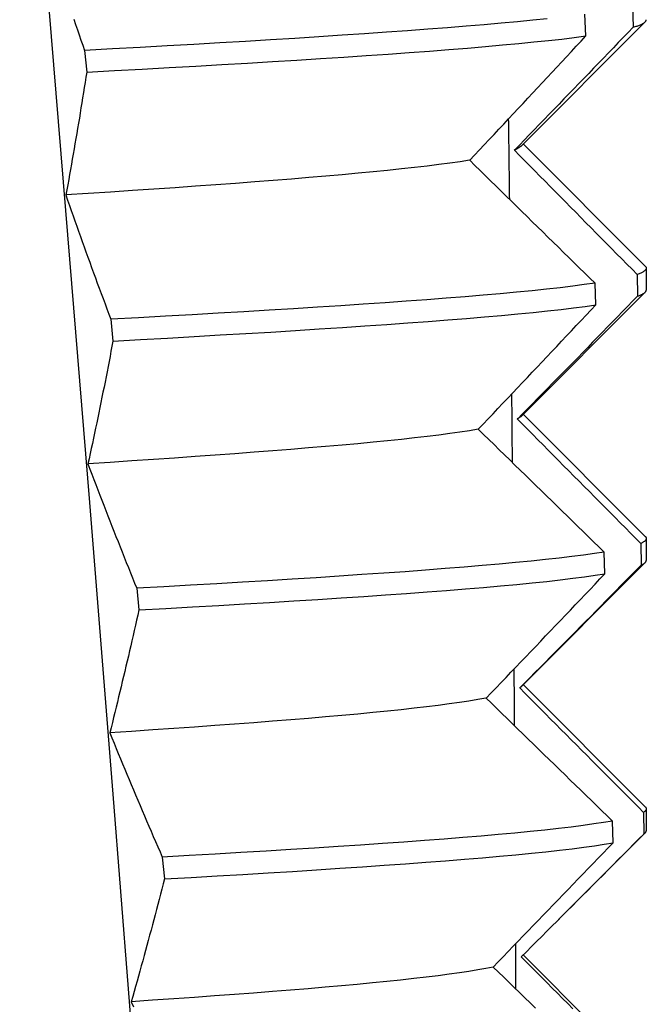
# Model space of a CAD drawing. Header units: inches. Extents: x 13 to 218, y 17 to 122.
# Tile 31 of 107: x 40.004 to 40.118, y 111.4 to 111.579. Entities that reach past the tile are written whole.
import ezdxf

# ---------------------------------------------------------------- set-up
doc = ezdxf.new("R2010")
doc.units = ezdxf.units.IN
doc.header["$MEASUREMENT"] = 0
doc.layers.add('Visible Edges(ANSI)', color=7, linetype='Continuous', lineweight=25)

msp = doc.modelspace()

# ---------------------------------------------------------------- linework, layer by layer
at = {"layer": 'Visible Edges(ANSI)'}
for p, q in [((40.10697, 111.57617), (40.10682, 111.58013)), ((40.11548, 111.58171), (40.11556, 111.57775)), ((40.11778, 111.57874), (40.09513, 111.55606)), ((40.01576, 111.57355), (40.01615, 111.56959)), ((40.09559, 111.55652), (40.11778, 111.53429)), ((40.11798, 111.5339), (40.11798, 111.52992)), ((40.11631, 111.53275), (40.11637, 111.5288)), ((40.10879, 111.52722), (40.10865, 111.53117)), ((40.11778, 111.52953), (40.09513, 111.50684)), ((40.02054, 111.52459), (40.02092, 111.52064)), ((40.09559, 111.50731), (40.11778, 111.48508)), ((40.11698, 111.4838), (40.11702, 111.47984)), ((40.11798, 111.48469), (40.11798, 111.48071)), ((40.11044, 111.47826), (40.11031, 111.48222)), ((40.11778, 111.48032), (40.09513, 111.45763)), ((40.02525, 111.47564), (40.02563, 111.47168)), ((40.09559, 111.45809), (40.11778, 111.43587)), ((40.11798, 111.43548), (40.11798, 111.4315)), ((40.11193, 111.42931), (40.11182, 111.43326)), ((40.11747, 111.43484), (40.11751, 111.43089)), ((40.11778, 111.4311), (40.10203, 111.41533)), ((40.0299, 111.42668), (40.03028, 111.42273)), ((40.09558, 111.40889), (40.11778, 111.38666))]:
    msp.add_line(p, q, dxfattribs=at)
at = {"layer": 'Visible Edges(ANSI)', "flags": 128}
for points in [[(39.9852, 111.86317), (39.98983, 111.81004), (39.99441, 111.75691), (39.99896, 111.70378), (40.00347, 111.65064), (40.00792, 111.59751), (40.01231, 111.54438), (40.01664, 111.49125), (40.0209, 111.43812), (40.02508, 111.38498), (40.02919, 111.33185), (40.03321, 111.27872), (40.03714, 111.22559), (40.04097, 111.17246)], [(40.01383, 111.57921), (40.01414, 111.57826), (40.01447, 111.57732), (40.01479, 111.57638), (40.01511, 111.57543), (40.01543, 111.57449), (40.01576, 111.57355)], [(40.09996, 111.57931), (40.09734, 111.57903), (40.09455, 111.57876), (40.09159, 111.57848), (40.08848, 111.57821), (40.08522, 111.57793), (40.0818, 111.57766), (40.07824, 111.57739), (40.07453, 111.57711), (40.07069, 111.57684), (40.06672, 111.57656), (40.06262, 111.57629), (40.05839, 111.57602), (40.05405, 111.57574), (40.0496, 111.57547), (40.04504, 111.57519), (40.04038, 111.57492), (40.03562, 111.57465), (40.03078, 111.57437), (40.02585, 111.5741), (40.02084, 111.57382), (40.01576, 111.57355)], [(40.11556, 111.57775), (40.11576, 111.57781), (40.11594, 111.57787), (40.11612, 111.57793), (40.1163, 111.57798), (40.11646, 111.57804), (40.11662, 111.5781), (40.11676, 111.57816), (40.1169, 111.57821), (40.11703, 111.57827), (40.11715, 111.57833), (40.11727, 111.57839), (40.11737, 111.57844), (40.11747, 111.5785), (40.11756, 111.57856), (40.11764, 111.57862), (40.11771, 111.57868), (40.11777, 111.57873), (40.11783, 111.57879), (40.11787, 111.57885), (40.11791, 111.57891), (40.11794, 111.57896), (40.11796, 111.57902), (40.11797, 111.57908), (40.11798, 111.57914)], [(40.11556, 111.57775), (40.11466, 111.57682), (40.11377, 111.57589), (40.11288, 111.57496), (40.11198, 111.57402), (40.11109, 111.57309), (40.11019, 111.57216), (40.10929, 111.57123), (40.1084, 111.5703), (40.1075, 111.56936), (40.1066, 111.56843), (40.1057, 111.5675), (40.1048, 111.56657), (40.1039, 111.56564), (40.103, 111.5647), (40.1021, 111.56377), (40.1012, 111.56284), (40.1003, 111.56191), (40.0994, 111.56098), (40.0985, 111.56004), (40.09759, 111.55911), (40.09669, 111.55818), (40.09579, 111.55725), (40.09488, 111.55632), (40.09398, 111.55539)], [(40.01615, 111.56959), (40.02122, 111.56987), (40.02622, 111.57014), (40.03115, 111.57042), (40.03599, 111.57069), (40.04074, 111.57096), (40.04539, 111.57124), (40.04994, 111.57151), (40.05439, 111.57179), (40.05872, 111.57206), (40.06293, 111.57233), (40.06703, 111.57261), (40.07099, 111.57288), (40.07482, 111.57316), (40.07851, 111.57343), (40.08206, 111.57371), (40.08547, 111.57398), (40.08872, 111.57425), (40.09182, 111.57453), (40.09476, 111.5748), (40.09754, 111.57508), (40.10016, 111.57535), (40.1026, 111.57562), (40.10487, 111.5759), (40.10697, 111.57617)], [(40.08585, 111.55354), (40.08674, 111.55448), (40.08762, 111.55542), (40.0885, 111.55637), (40.08939, 111.55731), (40.09027, 111.55825), (40.09115, 111.5592), (40.09204, 111.56014), (40.09292, 111.56108), (40.0938, 111.56203), (40.09468, 111.56297), (40.09556, 111.56391), (40.09644, 111.56486), (40.09732, 111.5658), (40.0982, 111.56674), (40.09908, 111.56769), (40.09996, 111.56863), (40.10084, 111.56957), (40.10171, 111.57052), (40.10259, 111.57146), (40.10347, 111.5724), (40.10435, 111.57334), (40.10522, 111.57429), (40.1061, 111.57523), (40.10697, 111.57617)], [(40.01615, 111.56959), (40.016, 111.56866), (40.01586, 111.56773), (40.01571, 111.5668), (40.01556, 111.56586), (40.01541, 111.56493), (40.01526, 111.564), (40.01511, 111.56307), (40.01496, 111.56214), (40.01481, 111.5612), (40.01465, 111.56027), (40.01449, 111.55934), (40.01434, 111.55841), (40.01418, 111.55748), (40.01402, 111.55654), (40.01386, 111.55561), (40.01369, 111.55468), (40.01353, 111.55375), (40.01337, 111.55282), (40.0132, 111.55189), (40.01303, 111.55095), (40.01287, 111.55002), (40.0127, 111.54909), (40.01253, 111.54816), (40.01235, 111.54723)], [(40.09287, 111.56106), (40.09288, 111.56045), (40.09289, 111.55984), (40.0929, 111.55923), (40.09291, 111.55862), (40.09291, 111.55801), (40.09292, 111.5574), (40.09293, 111.55679), (40.09294, 111.55619), (40.09294, 111.55558), (40.09295, 111.55497), (40.09296, 111.55436), (40.09297, 111.55375), (40.09298, 111.55314), (40.09298, 111.55253), (40.09299, 111.55192), (40.093, 111.55131), (40.09301, 111.55071), (40.09301, 111.5501), (40.09302, 111.54949), (40.09303, 111.54888), (40.09304, 111.54827), (40.09304, 111.54766), (40.09305, 111.54705), (40.09306, 111.54644)], [(40.09506, 111.55606), (40.09503, 111.55603), (40.095, 111.556), (40.09497, 111.55597), (40.09494, 111.55595), (40.0949, 111.55592), (40.09487, 111.55589), (40.09483, 111.55586), (40.09479, 111.55583), (40.09475, 111.55581), (40.0947, 111.55578), (40.09466, 111.55575), (40.09461, 111.55572), (40.09457, 111.55569), (40.09452, 111.55567), (40.09447, 111.55564), (40.09441, 111.55561), (40.09436, 111.55558), (40.0943, 111.55556), (40.09424, 111.55553), (40.09418, 111.5555), (40.09412, 111.55547), (40.09406, 111.55544), (40.094, 111.55542), (40.09393, 111.55539)], [(40.09398, 111.55539), (40.09491, 111.55444), (40.09584, 111.5535), (40.09676, 111.55256), (40.09769, 111.55161), (40.09862, 111.55067), (40.09955, 111.54973), (40.10048, 111.54878), (40.10141, 111.54784), (40.10234, 111.5469), (40.10327, 111.54596), (40.1042, 111.54501), (40.10513, 111.54407), (40.10606, 111.54313), (40.10699, 111.54218), (40.10792, 111.54124), (40.10886, 111.5403), (40.10979, 111.53935), (40.11072, 111.53841), (40.11165, 111.53747), (40.11258, 111.53652), (40.11352, 111.53558), (40.11445, 111.53464), (40.11538, 111.5337), (40.11631, 111.53275)], [(40.08583, 111.55354), (40.08409, 111.55327), (40.08222, 111.55301), (40.08021, 111.55275), (40.07808, 111.55249), (40.07581, 111.55222), (40.07342, 111.55196), (40.0709, 111.5517), (40.06827, 111.55143), (40.06552, 111.55117), (40.06265, 111.55091), (40.05968, 111.55065), (40.05659, 111.55038), (40.0534, 111.55012), (40.05011, 111.54986), (40.04672, 111.54959), (40.04323, 111.54933), (40.03965, 111.54907), (40.03597, 111.54881), (40.03222, 111.54854), (40.02838, 111.54828), (40.02447, 111.54802), (40.02049, 111.54775), (40.01644, 111.54749), (40.01233, 111.54723)], [(40.10865, 111.53117), (40.10769, 111.53211), (40.10674, 111.53304), (40.10579, 111.53397), (40.10484, 111.5349), (40.10389, 111.53583), (40.10294, 111.53677), (40.10199, 111.5377), (40.10104, 111.53863), (40.10009, 111.53956), (40.09914, 111.54049), (40.09819, 111.54143), (40.09724, 111.54236), (40.09629, 111.54329), (40.09534, 111.54422), (40.09439, 111.54515), (40.09344, 111.54609), (40.09249, 111.54702), (40.09154, 111.54795), (40.09059, 111.54888), (40.08964, 111.54981), (40.0887, 111.55074), (40.08775, 111.55168), (40.0868, 111.55261), (40.08585, 111.55354)], [(40.01235, 111.54723), (40.01268, 111.54629), (40.01301, 111.54534), (40.01334, 111.5444), (40.01367, 111.54346), (40.01401, 111.54251), (40.01434, 111.54157), (40.01467, 111.54063), (40.01501, 111.53968), (40.01535, 111.53874), (40.01568, 111.5378), (40.01602, 111.53685), (40.01636, 111.53591), (40.01671, 111.53497), (40.01705, 111.53402), (40.01739, 111.53308), (40.01774, 111.53214), (40.01808, 111.53119), (40.01843, 111.53025), (40.01878, 111.52931), (40.01913, 111.52837), (40.01948, 111.52742), (40.01983, 111.52648), (40.02018, 111.52554), (40.02054, 111.52459)], [(40.11778, 111.53429), (40.11784, 111.53423), (40.11789, 111.53417), (40.11793, 111.5341), (40.11795, 111.53404), (40.11797, 111.53397), (40.11798, 111.53391), (40.11797, 111.53385), (40.11796, 111.53378), (40.11794, 111.53372), (40.1179, 111.53365), (40.11785, 111.53359), (40.1178, 111.53352), (40.11773, 111.53346), (40.11766, 111.5334), (40.11757, 111.53333), (40.11747, 111.53327), (40.11736, 111.5332), (40.11724, 111.53314), (40.11712, 111.53307), (40.11698, 111.53301), (40.11683, 111.53295), (40.11667, 111.53288), (40.1165, 111.53282), (40.11631, 111.53275)], [(40.10865, 111.53117), (40.1067, 111.5309), (40.10458, 111.53062), (40.10228, 111.53035), (40.09981, 111.53008), (40.09718, 111.5298), (40.09437, 111.52953), (40.09141, 111.52925), (40.08829, 111.52898), (40.08502, 111.52871), (40.08159, 111.52843), (40.07802, 111.52816), (40.07431, 111.52788), (40.07046, 111.52761), (40.06648, 111.52734), (40.06237, 111.52706), (40.05814, 111.52679), (40.05379, 111.52651), (40.04933, 111.52624), (40.04477, 111.52597), (40.0401, 111.52569), (40.03534, 111.52542), (40.03048, 111.52514), (40.02555, 111.52487), (40.02054, 111.52459)], [(40.11637, 111.5288), (40.11547, 111.52787), (40.11456, 111.52693), (40.11366, 111.526), (40.11275, 111.52507), (40.11185, 111.52414), (40.11094, 111.5232), (40.11003, 111.52227), (40.10912, 111.52134), (40.10821, 111.52041), (40.10731, 111.51948), (40.1064, 111.51854), (40.10549, 111.51761), (40.10458, 111.51668), (40.10367, 111.51575), (40.10276, 111.51482), (40.10184, 111.51388), (40.10093, 111.51295), (40.10002, 111.51202), (40.09911, 111.51109), (40.09819, 111.51016), (40.09728, 111.50923), (40.09637, 111.5083), (40.09545, 111.50736), (40.09454, 111.50643)], [(40.11637, 111.5288), (40.11651, 111.52885), (40.11663, 111.52889), (40.11675, 111.52894), (40.11686, 111.52899), (40.11697, 111.52903), (40.11708, 111.52908), (40.11717, 111.52913), (40.11726, 111.52917), (40.11735, 111.52922), (40.11743, 111.52927), (40.11751, 111.52931), (40.11758, 111.52936), (40.11764, 111.52941), (40.1177, 111.52945), (40.11775, 111.5295), (40.1178, 111.52955), (40.11784, 111.5296), (40.11788, 111.52964), (40.11791, 111.52969), (40.11793, 111.52974), (40.11795, 111.52978), (40.11797, 111.52983), (40.11798, 111.52988), (40.11798, 111.52992)], [(40.02092, 111.52064), (40.02593, 111.52091), (40.03086, 111.52119), (40.0357, 111.52146), (40.04046, 111.52174), (40.04512, 111.52201), (40.04967, 111.52228), (40.05413, 111.52256), (40.05847, 111.52283), (40.06269, 111.52311), (40.06679, 111.52338), (40.07076, 111.52365), (40.0746, 111.52393), (40.0783, 111.5242), (40.08186, 111.52448), (40.08527, 111.52475), (40.08853, 111.52502), (40.09164, 111.5253), (40.09459, 111.52557), (40.09738, 111.52585), (40.10001, 111.52612), (40.10246, 111.5264), (40.10474, 111.52667), (40.10685, 111.52694), (40.10879, 111.52722)], [(40.08741, 111.50458), (40.0883, 111.50553), (40.0892, 111.50647), (40.09009, 111.50741), (40.09099, 111.50836), (40.09188, 111.5093), (40.09277, 111.51024), (40.09367, 111.51119), (40.09456, 111.51213), (40.09545, 111.51307), (40.09634, 111.51402), (40.09723, 111.51496), (40.09812, 111.5159), (40.09901, 111.51685), (40.0999, 111.51779), (40.10079, 111.51873), (40.10168, 111.51967), (40.10257, 111.52062), (40.10346, 111.52156), (40.10435, 111.5225), (40.10524, 111.52345), (40.10613, 111.52439), (40.10701, 111.52533), (40.1079, 111.52627), (40.10879, 111.52722)], [(40.02092, 111.52064), (40.02075, 111.51971), (40.02057, 111.51877), (40.02039, 111.51784), (40.02021, 111.51691), (40.02003, 111.51598), (40.01985, 111.51505), (40.01967, 111.51411), (40.01948, 111.51318), (40.0193, 111.51225), (40.01911, 111.51132), (40.01893, 111.51039), (40.01874, 111.50945), (40.01855, 111.50852), (40.01836, 111.50759), (40.01816, 111.50666), (40.01797, 111.50573), (40.01778, 111.50479), (40.01758, 111.50386), (40.01738, 111.50293), (40.01719, 111.502), (40.01699, 111.50107), (40.01679, 111.50014), (40.01658, 111.49921), (40.01638, 111.49827)], [(40.09345, 111.51098), (40.09346, 111.51046), (40.09346, 111.50994), (40.09347, 111.50942), (40.09347, 111.50891), (40.09348, 111.50839), (40.09348, 111.50787), (40.09349, 111.50735), (40.09349, 111.50683), (40.0935, 111.50632), (40.0935, 111.5058), (40.09351, 111.50528), (40.09351, 111.50476), (40.09352, 111.50424), (40.09352, 111.50373), (40.09353, 111.50321), (40.09353, 111.50269), (40.09354, 111.50217), (40.09354, 111.50165), (40.09355, 111.50114), (40.09355, 111.50062), (40.09356, 111.5001), (40.09356, 111.49958), (40.09357, 111.49906), (40.09357, 111.49855)], [(40.09506, 111.50684), (40.09504, 111.50683), (40.09502, 111.50681), (40.095, 111.50679), (40.09498, 111.50678), (40.09496, 111.50676), (40.09494, 111.50674), (40.09492, 111.50672), (40.0949, 111.50671), (40.09487, 111.50669), (40.09485, 111.50667), (40.09483, 111.50666), (40.0948, 111.50664), (40.09478, 111.50662), (40.09475, 111.5066), (40.09472, 111.50659), (40.0947, 111.50657), (40.09467, 111.50655), (40.09464, 111.50654), (40.09461, 111.50652), (40.09458, 111.5065), (40.09455, 111.50648), (40.09452, 111.50647), (40.09449, 111.50645), (40.09446, 111.50643)], [(40.09454, 111.50643), (40.09547, 111.50549), (40.0964, 111.50455), (40.09734, 111.5036), (40.09827, 111.50266), (40.0992, 111.50172), (40.10014, 111.50077), (40.10107, 111.49983), (40.10201, 111.49889), (40.10294, 111.49794), (40.10388, 111.497), (40.10481, 111.49606), (40.10574, 111.49511), (40.10668, 111.49417), (40.10762, 111.49323), (40.10855, 111.49228), (40.10949, 111.49134), (40.11042, 111.4904), (40.11136, 111.48946), (40.11229, 111.48851), (40.11323, 111.48757), (40.11417, 111.48663), (40.1151, 111.48568), (40.11604, 111.48474), (40.11698, 111.4838)], [(40.08737, 111.50458), (40.08579, 111.50432), (40.08407, 111.50406), (40.08221, 111.50379), (40.08021, 111.50353), (40.07808, 111.50327), (40.07581, 111.50301), (40.07341, 111.50274), (40.07089, 111.50248), (40.06825, 111.50222), (40.06548, 111.50195), (40.06261, 111.50169), (40.05962, 111.50143), (40.05652, 111.50117), (40.05332, 111.5009), (40.05001, 111.50064), (40.04661, 111.50038), (40.04312, 111.50011), (40.03954, 111.49985), (40.03587, 111.49959), (40.03212, 111.49933), (40.0283, 111.49906), (40.02439, 111.4988), (40.02042, 111.49854), (40.01638, 111.49827)], [(40.11031, 111.48222), (40.10936, 111.48315), (40.1084, 111.48408), (40.10745, 111.48502), (40.10649, 111.48595), (40.10554, 111.48688), (40.10458, 111.48781), (40.10363, 111.48874), (40.10267, 111.48968), (40.10172, 111.49061), (40.10076, 111.49154), (40.09981, 111.49247), (40.09885, 111.4934), (40.0979, 111.49434), (40.09694, 111.49527), (40.09599, 111.4962), (40.09504, 111.49713), (40.09408, 111.49806), (40.09313, 111.49899), (40.09218, 111.49993), (40.09122, 111.50086), (40.09027, 111.50179), (40.08932, 111.50272), (40.08836, 111.50365), (40.08741, 111.50458)], [(40.01638, 111.49827), (40.01674, 111.49733), (40.0171, 111.49639), (40.01745, 111.49544), (40.01781, 111.4945), (40.01818, 111.49356), (40.01854, 111.49261), (40.0189, 111.49167), (40.01927, 111.49073), (40.01963, 111.48978), (40.02, 111.48884), (40.02037, 111.4879), (40.02074, 111.48696), (40.02111, 111.48601), (40.02148, 111.48507), (40.02185, 111.48413), (40.02223, 111.48318), (40.0226, 111.48224), (40.02298, 111.4813), (40.02335, 111.48035), (40.02373, 111.47941), (40.02411, 111.47847), (40.02449, 111.47753), (40.02487, 111.47658), (40.02525, 111.47564)], [(40.11778, 111.48508), (40.11783, 111.48503), (40.11787, 111.48497), (40.11791, 111.48492), (40.11794, 111.48487), (40.11796, 111.48481), (40.11797, 111.48476), (40.11798, 111.48471), (40.11798, 111.48465), (40.11797, 111.4846), (40.11795, 111.48455), (40.11793, 111.48449), (40.1179, 111.48444), (40.11786, 111.48439), (40.11782, 111.48433), (40.11777, 111.48428), (40.11771, 111.48423), (40.11764, 111.48417), (40.11757, 111.48412), (40.11749, 111.48407), (40.1174, 111.48401), (40.11731, 111.48396), (40.1172, 111.48391), (40.11709, 111.48385), (40.11698, 111.4838)], [(40.11031, 111.48222), (40.10853, 111.48194), (40.10658, 111.48167), (40.10445, 111.4814), (40.10214, 111.48112), (40.09966, 111.48085), (40.09701, 111.48057), (40.0942, 111.4803), (40.09123, 111.48003), (40.0881, 111.47975), (40.08482, 111.47948), (40.08138, 111.4792), (40.07781, 111.47893), (40.07409, 111.47865), (40.07023, 111.47838), (40.06624, 111.47811), (40.06212, 111.47783), (40.05789, 111.47756), (40.05353, 111.47728), (40.04906, 111.47701), (40.04449, 111.47674), (40.03982, 111.47646), (40.03505, 111.47619), (40.03019, 111.47591), (40.02525, 111.47564)], [(40.11702, 111.47984), (40.11611, 111.47891), (40.11519, 111.47798), (40.11428, 111.47705), (40.11336, 111.47611), (40.11244, 111.47518), (40.11153, 111.47425), (40.11061, 111.47332), (40.10969, 111.47239), (40.10877, 111.47145), (40.10786, 111.47052), (40.10694, 111.46959), (40.10602, 111.46866), (40.1051, 111.46773), (40.10418, 111.46679), (40.10326, 111.46586), (40.10233, 111.46493), (40.10141, 111.464), (40.10049, 111.46307), (40.09957, 111.46214), (40.09865, 111.4612), (40.09772, 111.46027), (40.0968, 111.45934), (40.09588, 111.45841), (40.09495, 111.45748)], [(40.11702, 111.47984), (40.1171, 111.47988), (40.11718, 111.47992), (40.11725, 111.47995), (40.11732, 111.47999), (40.11738, 111.48002), (40.11744, 111.48006), (40.1175, 111.4801), (40.11755, 111.48013), (40.11761, 111.48017), (40.11765, 111.4802), (40.1177, 111.48024), (40.11774, 111.48028), (40.11778, 111.48031), (40.11781, 111.48035), (40.11784, 111.48039), (40.11787, 111.48042), (40.1179, 111.48046), (40.11792, 111.48049), (40.11794, 111.48053), (40.11795, 111.48057), (40.11796, 111.4806), (40.11797, 111.48064), (40.11798, 111.48068), (40.11798, 111.48071)], [(40.02563, 111.47168), (40.03057, 111.47196), (40.03542, 111.47223), (40.04018, 111.47251), (40.04484, 111.47278), (40.04941, 111.47305), (40.05387, 111.47333), (40.05821, 111.4736), (40.06244, 111.47388), (40.06655, 111.47415), (40.07053, 111.47443), (40.07437, 111.4747), (40.07808, 111.47497), (40.08165, 111.47525), (40.08507, 111.47552), (40.08835, 111.4758), (40.09146, 111.47607), (40.09442, 111.47634), (40.09722, 111.47662), (40.09985, 111.47689), (40.10232, 111.47717), (40.10461, 111.47744), (40.10673, 111.47771), (40.10868, 111.47799), (40.11044, 111.47826)], [(40.08883, 111.45563), (40.08974, 111.45657), (40.09064, 111.45751), (40.09154, 111.45846), (40.09245, 111.4594), (40.09335, 111.46034), (40.09425, 111.46129), (40.09515, 111.46223), (40.09606, 111.46317), (40.09696, 111.46412), (40.09786, 111.46506), (40.09876, 111.466), (40.09966, 111.46695), (40.10056, 111.46789), (40.10146, 111.46883), (40.10236, 111.46978), (40.10326, 111.47072), (40.10416, 111.47166), (40.10506, 111.47261), (40.10595, 111.47355), (40.10685, 111.47449), (40.10775, 111.47543), (40.10865, 111.47638), (40.10954, 111.47732), (40.11044, 111.47826)], [(40.02563, 111.47168), (40.02543, 111.47075), (40.02522, 111.46982), (40.02501, 111.46889), (40.0248, 111.46796), (40.02459, 111.46702), (40.02438, 111.46609), (40.02416, 111.46516), (40.02395, 111.46423), (40.02373, 111.46329), (40.02351, 111.46236), (40.0233, 111.46143), (40.02308, 111.4605), (40.02286, 111.45957), (40.02263, 111.45863), (40.02241, 111.4577), (40.02219, 111.45677), (40.02196, 111.45584), (40.02173, 111.45491), (40.02151, 111.45398), (40.02128, 111.45304), (40.02105, 111.45211), (40.02082, 111.45118), (40.02058, 111.45025), (40.02035, 111.44932)], [(40.09388, 111.46092), (40.09389, 111.46049), (40.09389, 111.46006), (40.09389, 111.45963), (40.0939, 111.4592), (40.0939, 111.45877), (40.0939, 111.45835), (40.0939, 111.45792), (40.09391, 111.45749), (40.09391, 111.45706), (40.09391, 111.45663), (40.09392, 111.4562), (40.09392, 111.45577), (40.09392, 111.45535), (40.09393, 111.45492), (40.09393, 111.45449), (40.09393, 111.45406), (40.09393, 111.45363), (40.09394, 111.4532), (40.09394, 111.45277), (40.09394, 111.45235), (40.09395, 111.45192), (40.09395, 111.45149), (40.09395, 111.45106), (40.09395, 111.45063)], [(40.09511, 111.45763), (40.0951, 111.45763), (40.0951, 111.45762), (40.09509, 111.45761), (40.09508, 111.45761), (40.09508, 111.4576), (40.09507, 111.45759), (40.09506, 111.45759), (40.09505, 111.45758), (40.09505, 111.45757), (40.09504, 111.45757), (40.09503, 111.45756), (40.09502, 111.45756), (40.09502, 111.45755), (40.09501, 111.45754), (40.095, 111.45754), (40.09499, 111.45753), (40.09499, 111.45752), (40.09498, 111.45752), (40.09497, 111.45751), (40.09496, 111.4575), (40.09495, 111.4575), (40.09494, 111.45749), (40.09494, 111.45749), (40.09493, 111.45748)], [(40.09495, 111.45748), (40.09589, 111.45654), (40.09683, 111.45559), (40.09776, 111.45465), (40.0987, 111.45371), (40.09964, 111.45276), (40.10057, 111.45182), (40.10151, 111.45088), (40.10245, 111.44993), (40.10339, 111.44899), (40.10433, 111.44805), (40.10526, 111.4471), (40.1062, 111.44616), (40.10714, 111.44522), (40.10808, 111.44427), (40.10902, 111.44333), (40.10996, 111.44239), (40.1109, 111.44144), (40.11184, 111.4405), (40.11278, 111.43956), (40.11371, 111.43862), (40.11465, 111.43767), (40.11559, 111.43673), (40.11653, 111.43579), (40.11747, 111.43484)], [(40.08875, 111.45563), (40.0873, 111.45537), (40.08571, 111.4551), (40.08398, 111.45484), (40.08212, 111.45458), (40.08013, 111.45431), (40.078, 111.45405), (40.07575, 111.45379), (40.07337, 111.45353), (40.07086, 111.45326), (40.06822, 111.453), (40.06546, 111.45274), (40.06259, 111.45247), (40.0596, 111.45221), (40.05649, 111.45195), (40.05329, 111.45169), (40.04997, 111.45142), (40.04657, 111.45116), (40.04306, 111.4509), (40.03947, 111.45063), (40.03579, 111.45037), (40.03203, 111.45011), (40.0282, 111.44985), (40.02429, 111.44958), (40.02031, 111.44932)], [(40.11182, 111.43326), (40.11086, 111.4342), (40.1099, 111.43513), (40.10894, 111.43606), (40.10799, 111.43699), (40.10703, 111.43792), (40.10607, 111.43886), (40.10511, 111.43979), (40.10415, 111.44072), (40.10319, 111.44165), (40.10224, 111.44259), (40.10128, 111.44352), (40.10032, 111.44445), (40.09936, 111.44538), (40.0984, 111.44631), (40.09745, 111.44724), (40.09649, 111.44818), (40.09553, 111.44911), (40.09457, 111.45004), (40.09362, 111.45097), (40.09266, 111.4519), (40.0917, 111.45283), (40.09075, 111.45377), (40.08979, 111.4547), (40.08883, 111.45563)], [(40.02035, 111.44932), (40.02073, 111.44838), (40.02112, 111.44743), (40.02151, 111.44649), (40.0219, 111.44555), (40.02229, 111.4446), (40.02268, 111.44366), (40.02307, 111.44272), (40.02346, 111.44177), (40.02386, 111.44083), (40.02425, 111.43989), (40.02465, 111.43894), (40.02505, 111.438), (40.02545, 111.43706), (40.02585, 111.43611), (40.02625, 111.43517), (40.02665, 111.43423), (40.02705, 111.43329), (40.02746, 111.43234), (40.02786, 111.4314), (40.02827, 111.43046), (40.02867, 111.42951), (40.02908, 111.42857), (40.02949, 111.42763), (40.0299, 111.42668)], [(40.11778, 111.43587), (40.11782, 111.43583), (40.11786, 111.43578), (40.11789, 111.43574), (40.11792, 111.4357), (40.11794, 111.43566), (40.11795, 111.43561), (40.11797, 111.43557), (40.11797, 111.43553), (40.11798, 111.43548), (40.11798, 111.43544), (40.11797, 111.4354), (40.11796, 111.43536), (40.11795, 111.43531), (40.11793, 111.43527), (40.1179, 111.43523), (40.11787, 111.43519), (40.11784, 111.43514), (40.1178, 111.4351), (40.11776, 111.43506), (40.11771, 111.43501), (40.11766, 111.43497), (40.1176, 111.43493), (40.11754, 111.43489), (40.11747, 111.43484)], [(40.11182, 111.43326), (40.11021, 111.43299), (40.10842, 111.43272), (40.10646, 111.43244), (40.10431, 111.43217), (40.102, 111.43189), (40.09951, 111.43162), (40.09685, 111.43134), (40.09403, 111.43107), (40.09105, 111.4308), (40.08791, 111.43052), (40.08462, 111.43025), (40.08118, 111.42997), (40.07759, 111.4297), (40.07386, 111.42943), (40.07, 111.42915), (40.066, 111.42888), (40.06188, 111.4286), (40.05763, 111.42833), (40.05327, 111.42806), (40.0488, 111.42778), (40.04422, 111.42751), (40.03954, 111.42723), (40.03477, 111.42696), (40.0299, 111.42668)], [(40.11751, 111.43089), (40.11755, 111.43091), (40.11758, 111.43094), (40.11762, 111.43096), (40.11765, 111.43099), (40.11768, 111.43102), (40.11771, 111.43104), (40.11774, 111.43107), (40.11777, 111.43109), (40.11779, 111.43112), (40.11782, 111.43114), (40.11784, 111.43117), (40.11786, 111.43119), (40.11788, 111.43122), (40.1179, 111.43124), (40.11791, 111.43127), (40.11793, 111.4313), (40.11794, 111.43132), (40.11795, 111.43135), (40.11796, 111.43137), (40.11797, 111.4314), (40.11797, 111.43142), (40.11797, 111.43145), (40.11798, 111.43147), (40.11798, 111.4315)], [(40.11751, 111.43089), (40.11658, 111.42996), (40.11566, 111.42902), (40.11473, 111.42809), (40.11381, 111.42716), (40.11288, 111.42623), (40.11196, 111.4253), (40.11103, 111.42436), (40.1101, 111.42343), (40.10917, 111.4225), (40.10825, 111.42157), (40.10732, 111.42063), (40.10639, 111.4197), (40.10546, 111.41877), (40.10453, 111.41784), (40.1036, 111.41691), (40.10267, 111.41598), (40.10174, 111.41504), (40.10081, 111.41411), (40.09988, 111.41318), (40.09895, 111.41225), (40.09802, 111.41132), (40.09709, 111.41039), (40.09616, 111.40946), (40.09522, 111.40852)], [(40.03028, 111.42273), (40.03513, 111.423), (40.0399, 111.42328), (40.04457, 111.42355), (40.04914, 111.42383), (40.0536, 111.4241), (40.05796, 111.42437), (40.06219, 111.42465), (40.06631, 111.42492), (40.07029, 111.4252), (40.07415, 111.42547), (40.07787, 111.42574), (40.08144, 111.42602), (40.08487, 111.42629), (40.08816, 111.42657), (40.09128, 111.42684), (40.09425, 111.42712), (40.09706, 111.42739), (40.0997, 111.42766), (40.10218, 111.42794), (40.10448, 111.42821), (40.10661, 111.42849), (40.10857, 111.42876), (40.11034, 111.42903), (40.11193, 111.42931)], [(40.09012, 111.40667), (40.09103, 111.40762), (40.09194, 111.40856), (40.09285, 111.4095), (40.09376, 111.41045), (40.09468, 111.41139), (40.09559, 111.41233), (40.0965, 111.41328), (40.09741, 111.41422), (40.09832, 111.41516), (40.09923, 111.41611), (40.10014, 111.41705), (40.10105, 111.41799), (40.10196, 111.41894), (40.10286, 111.41988), (40.10377, 111.42082), (40.10468, 111.42176), (40.10559, 111.42271), (40.1065, 111.42365), (40.1074, 111.42459), (40.10831, 111.42554), (40.10922, 111.42648), (40.11012, 111.42742), (40.11103, 111.42837), (40.11193, 111.42931)], [(40.03028, 111.42273), (40.03004, 111.4218), (40.0298, 111.42086), (40.02956, 111.41993), (40.02932, 111.419), (40.02908, 111.41807), (40.02883, 111.41714), (40.02859, 111.4162), (40.02834, 111.41527), (40.0281, 111.41434), (40.02785, 111.41341), (40.0276, 111.41248), (40.02735, 111.41154), (40.0271, 111.41061), (40.02685, 111.40968), (40.02659, 111.40875), (40.02634, 111.40782), (40.02608, 111.40688), (40.02582, 111.40595), (40.02557, 111.40502), (40.02531, 111.40409), (40.02504, 111.40316), (40.02478, 111.40223), (40.02452, 111.4013), (40.02425, 111.40036)], [(40.09417, 111.41087), (40.09417, 111.41053), (40.09417, 111.41019), (40.09417, 111.40985), (40.09417, 111.40951), (40.09417, 111.40917), (40.09417, 111.40883), (40.09418, 111.40849), (40.09418, 111.40815), (40.09418, 111.40781), (40.09418, 111.40747), (40.09418, 111.40713), (40.09418, 111.40679), (40.09418, 111.40645), (40.09419, 111.40611), (40.09419, 111.40577), (40.09419, 111.40543), (40.09419, 111.40509), (40.09419, 111.40475), (40.09419, 111.40441), (40.09419, 111.40407), (40.09419, 111.40373), (40.0942, 111.40339), (40.0942, 111.40305), (40.0942, 111.40271)], [(40.09522, 111.40852), (40.09616, 111.40758), (40.0971, 111.40664), (40.09804, 111.40569), (40.09898, 111.40475), (40.09992, 111.40381), (40.10086, 111.40286), (40.1018, 111.40192), (40.10274, 111.40098), (40.10368, 111.40003), (40.10462, 111.39909)], [(40.09009, 111.40667), (40.08877, 111.40641), (40.08731, 111.40615), (40.0857, 111.40588), (40.08396, 111.40562), (40.08209, 111.40536), (40.08008, 111.4051), (40.07794, 111.40483), (40.07567, 111.40457), (40.07328, 111.40431), (40.07076, 111.40404), (40.06813, 111.40378), (40.06537, 111.40352), (40.0625, 111.40326), (40.05952, 111.40299), (40.05643, 111.40273), (40.05324, 111.40247), (40.04993, 111.4022), (40.04653, 111.40194), (40.04303, 111.40168), (40.03943, 111.40142), (40.03575, 111.40115), (40.03199, 111.40089), (40.02814, 111.40063), (40.02423, 111.40036)], [(40.0978, 111.39922), (40.09684, 111.40015), (40.09588, 111.40109), (40.09492, 111.40202), (40.09396, 111.40295), (40.093, 111.40388), (40.09204, 111.40481), (40.09108, 111.40574), (40.09012, 111.40667)], [(40.02425, 111.40036), (40.02467, 111.39942)]]:
    msp.add_lwpolyline(points, dxfattribs=at)

doc.saveas('drawing.dxf')
